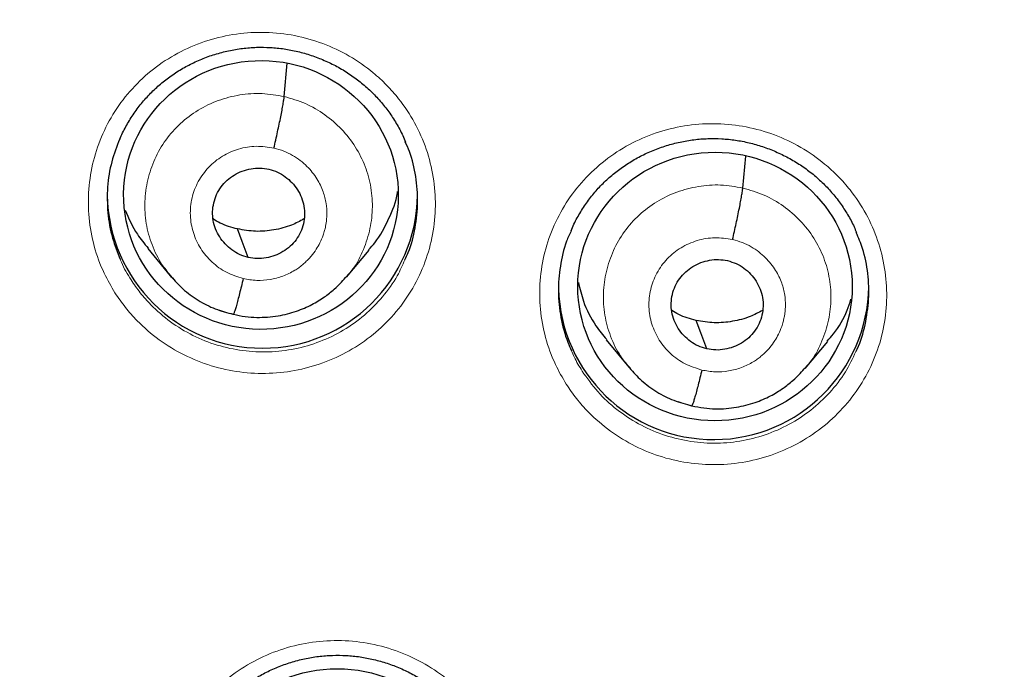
# Model space of a CAD drawing. Header units: millimetres. Extents: x 8 to 2314, y 12 to 2305.
# Tile 60 of 156: x 1064 to 1075, y 1806 to 1813. Entities that reach past the tile are written whole.
import ezdxf

# ---------------------------------------------------------------- set-up
doc = ezdxf.new("R2010")
doc.units = ezdxf.units.MM

msp = doc.modelspace()

# ---------------------------------------------------------------- linework, layer by layer
at = {"color": 7, "linetype": 'Continuous', "lineweight": 30}
for p, q in [((1067.013, 1812.261), (1067.046, 1812.625)), ((1072.037, 1811.26), (1072.068, 1811.608)), ((1065.518, 1810.599), (1065.764, 1810.3)), ((1067.697, 1810.285), (1067.943, 1810.58)), ((1065.757, 1810.309), (1065.773, 1810.293)), ((1065.775, 1810.295), (1065.768, 1810.304)), ((1066.456, 1809.877), (1066.452, 1809.875)), ((1070.54, 1809.597), (1070.787, 1809.299)), ((1072.721, 1809.286), (1072.966, 1809.581)), ((1070.78, 1809.308), (1070.795, 1809.291)), ((1070.798, 1809.294), (1070.791, 1809.302)), ((1071.479, 1808.876), (1071.475, 1808.874))]:
    msp.add_line(p, q, dxfattribs=at)
at = {"color": 252, "linetype": 'Continuous', "lineweight": 0}
for p, q in [((1065.795, 1810.27), (1065.775, 1810.295)), ((1066.452, 1809.875), (1066.308, 1809.923)), ((1070.818, 1809.268), (1070.798, 1809.294)), ((1071.475, 1808.874), (1071.33, 1808.922))]:
    msp.add_line(p, q, dxfattribs=at)
at = {"color": 7, "linetype": 'Continuous', "lineweight": 30, "flags": 128}
for points in [[(1066.619, 1810.501), (1066.553, 1810.675), (1066.502, 1810.812)], [(1071.642, 1809.5), (1071.576, 1809.674), (1071.525, 1809.811)]]:
    msp.add_lwpolyline(points, dxfattribs=at)
at = {"color": 252, "linetype": 'Continuous', "lineweight": 0}
for centre, radius, start, end in [((1086.401, 1809.742), 25.454, 359.5039, 180.4634), ((1086.401, 1810.485), 23.124, 184.4176, 355.534)]:
    msp.add_arc(centre, radius, start, end, dxfattribs=at)
at = {"color": 7, "linetype": 'Continuous', "lineweight": 30}
for centre, radius, start, end in [((1066.775, 1811.207), 1.7, 180.818, 359.182), ((1086.401, 1810.45), 23.103, 180.8483, 359.1517), ((1071.717, 1810.207), 1.7, 181.6365, 359.1756)]:
    msp.add_arc(centre, radius, start, end, dxfattribs=at)
for centre, major_axis, ratio in [((1066.759, 1811.184), (1.504, -0.014), 0.977835), ((1071.732, 1810.182), (1.503, -0.001), 0.977818), ((1067.592, 1804.528), (1.502, 0.075), 0.978362)]:
    msp.add_ellipse(centre, major_axis=major_axis, ratio=ratio, dxfattribs=at)
at = {"color": 252, "linetype": 'Continuous', "lineweight": 0}
for points, knots in [([(1086.559, 1858.832), (1085.167, 1858.797), (1082.383, 1858.727), (1078.241, 1858.163), (1074.163, 1857.268), (1070.183, 1856.016), (1066.33, 1854.425), (1062.636, 1852.506), (1059.13, 1850.273), (1055.838, 1847.745), (1052.786, 1844.942), (1049.999, 1841.884), (1047.499, 1838.597), (1045.304, 1835.105), (1043.432, 1831.437), (1041.898, 1827.62), (1040.714, 1823.686), (1039.886, 1819.664), (1039.436, 1815.587), (1039.319, 1811.877), (1039.515, 1809.546), (1039.596, 1808.578)], [0, 0, 0, 0, 0.053444, 0.106887, 0.160331, 0.213774, 0.267218, 0.320661, 0.374105, 0.427548, 0.480992, 0.534435, 0.587879, 0.641323, 0.694766, 0.74821, 0.801653, 0.855097, 0.90854, 0.961984, 1, 1, 1, 1]), ([(1065.16, 1810.112), (1065.119, 1810.183), (1065.024, 1810.345), (1064.925, 1810.621), (1064.867, 1810.932), (1064.865, 1811.248), (1064.915, 1811.56), (1065.019, 1811.858), (1065.172, 1812.135), (1065.371, 1812.382), (1065.608, 1812.593), (1065.879, 1812.761), (1066.176, 1812.883), (1066.489, 1812.953), (1066.81, 1812.972), (1067.13, 1812.936), (1067.44, 1812.849), (1067.73, 1812.711), (1067.961, 1812.551), (1068.137, 1812.389), (1068.295, 1812.21), (1068.449, 1811.978), (1068.578, 1811.688), (1068.654, 1811.38), (1068.678, 1811.065), (1068.647, 1810.751), (1068.564, 1810.447), (1068.428, 1810.161), (1068.247, 1809.901), (1068.023, 1809.676), (1067.763, 1809.491), (1067.476, 1809.352), (1067.168, 1809.261), (1066.849, 1809.224), (1066.527, 1809.238), (1066.212, 1809.307), (1065.913, 1809.426), (1065.639, 1809.592), (1065.428, 1809.775), (1065.27, 1809.951), (1065.197, 1810.059), (1065.16, 1810.112)], [0, 0, 0, 0, 0.020761, 0.047602, 0.074443, 0.101274, 0.128105, 0.154932, 0.181759, 0.20859, 0.235421, 0.262263, 0.289105, 0.315958, 0.342812, 0.369674, 0.396536, 0.423399, 0.450262, 0.467053, 0.483845, 0.510679, 0.537514, 0.564349, 0.591183, 0.618012, 0.644841, 0.671669, 0.698496, 0.72533, 0.752164, 0.77901, 0.805855, 0.832712, 0.859569, 0.886432, 0.913295, 0.940157, 0.967018, 0.983509, 1, 1, 1, 1]), ([(1065.768, 1810.304), (1065.736, 1810.343), (1065.651, 1810.444), (1065.559, 1810.638), (1065.494, 1810.871), (1065.48, 1811.112), (1065.512, 1811.351), (1065.59, 1811.58), (1065.71, 1811.79), (1065.872, 1811.971), (1066.067, 1812.118), (1066.288, 1812.224), (1066.525, 1812.285), (1066.772, 1812.304), (1066.933, 1812.275), (1067.013, 1812.261)], [0, 0, 0, 0, 0.0499572, 0.1291442, 0.208263, 0.2873398, 0.3665222, 0.4457052, 0.5247832, 0.6039024, 0.6830894, 0.7622859, 0.8415113, 0.9207033, 1, 1, 1, 1]), ([(1067.013, 1812.261), (1067.092, 1812.238), (1067.25, 1812.193), (1067.462, 1812.067), (1067.647, 1811.908), (1067.798, 1811.716), (1067.907, 1811.499), (1067.971, 1811.265), (1067.986, 1811.024), (1067.954, 1810.784), (1067.874, 1810.557), (1067.788, 1810.391), (1067.716, 1810.314), (1067.7, 1810.296)], [0, 0, 0, 0, 0.097245, 0.194362, 0.291519, 0.388641, 0.485752, 0.582778, 0.679753, 0.776858, 0.873964, 0.97094, 1, 1, 1, 1]), ([(1070.102, 1809.114), (1070.061, 1809.184), (1069.967, 1809.346), (1069.869, 1809.622), (1069.811, 1809.932), (1069.809, 1810.248), (1069.859, 1810.56), (1069.964, 1810.858), (1070.117, 1811.135), (1070.316, 1811.382), (1070.554, 1811.593), (1070.825, 1811.762), (1071.121, 1811.883), (1071.435, 1811.954), (1071.756, 1811.972), (1072.076, 1811.937), (1072.386, 1811.85), (1072.676, 1811.712), (1072.906, 1811.552), (1073.082, 1811.39), (1073.24, 1811.212), (1073.394, 1810.979), (1073.522, 1810.689), (1073.598, 1810.382), (1073.622, 1810.067), (1073.591, 1809.753), (1073.507, 1809.448), (1073.371, 1809.163), (1073.189, 1808.903), (1072.965, 1808.678), (1072.705, 1808.492), (1072.417, 1808.353), (1072.109, 1808.263), (1071.79, 1808.225), (1071.469, 1808.24), (1071.154, 1808.308), (1070.855, 1808.427), (1070.581, 1808.593), (1070.37, 1808.776), (1070.212, 1808.953), (1070.139, 1809.061), (1070.102, 1809.114)], [0, 0, 0, 0, 0.0206, 0.047441, 0.074283, 0.10112, 0.127957, 0.154792, 0.181627, 0.208465, 0.235303, 0.262148, 0.288992, 0.315843, 0.342694, 0.369549, 0.396403, 0.423258, 0.450113, 0.466893, 0.483672, 0.510511, 0.537349, 0.564188, 0.591027, 0.617862, 0.644698, 0.671534, 0.698369, 0.725209, 0.752049, 0.778896, 0.805742, 0.832594, 0.859447, 0.886302, 0.913158, 0.940012, 0.966865, 0.983433, 1, 1, 1, 1]), ([(1066.565, 1810.269), (1066.502, 1810.289), (1066.377, 1810.328), (1066.217, 1810.444), (1066.092, 1810.593), (1066.01, 1810.77), (1065.977, 1810.961), (1065.996, 1811.154), (1066.065, 1811.335), (1066.18, 1811.492), (1066.332, 1811.615), (1066.512, 1811.693), (1066.707, 1811.727), (1066.836, 1811.707), (1066.901, 1811.697)], [0, 0, 0, 0, 0.083335, 0.166665, 0.249997, 0.333327, 0.416666, 0.5, 0.583337, 0.666672, 0.750002, 0.833334, 0.916666, 1, 1, 1, 1]), ([(1066.901, 1811.697), (1066.937, 1811.687), (1067.008, 1811.668), (1067.105, 1811.62), (1067.19, 1811.563), (1067.284, 1811.481), (1067.374, 1811.368), (1067.442, 1811.227), (1067.475, 1811.096), (1067.482, 1810.998), (1067.479, 1810.929), (1067.474, 1810.886), (1067.468, 1810.848), (1067.462, 1810.819), (1067.453, 1810.784), (1067.436, 1810.732), (1067.407, 1810.663), (1067.363, 1810.585), (1067.32, 1810.526), (1067.279, 1810.481), (1067.247, 1810.449), (1067.212, 1810.417), (1067.172, 1810.387), (1067.104, 1810.342), (1067, 1810.292), (1066.859, 1810.255), (1066.711, 1810.243), (1066.614, 1810.26), (1066.565, 1810.269)], [0, 0, 0, 0, 0.048247, 0.094094, 0.137698, 0.179086, 0.255004, 0.321964, 0.379986, 0.428995, 0.450143, 0.469056, 0.48574, 0.500189, 0.507932, 0.532174, 0.571573, 0.606248, 0.647577, 0.665966, 0.685405, 0.705894, 0.72744, 0.750055, 0.811631, 0.873801, 0.936526, 1, 1, 1, 1]), ([(1070.791, 1809.302), (1070.758, 1809.341), (1070.674, 1809.442), (1070.582, 1809.636), (1070.517, 1809.868), (1070.503, 1810.11), (1070.535, 1810.349), (1070.613, 1810.578), (1070.733, 1810.788), (1070.895, 1810.969), (1071.09, 1811.116), (1071.311, 1811.222), (1071.548, 1811.283), (1071.795, 1811.303), (1071.956, 1811.274), (1072.037, 1811.26)], [0, 0, 0, 0, 0.049891, 0.129083, 0.208207, 0.28729, 0.366478, 0.445666, 0.52475, 0.603875, 0.683067, 0.762269, 0.8415, 0.920697, 1, 1, 1, 1]), ([(1072.037, 1811.26), (1072.115, 1811.237), (1072.273, 1811.192), (1072.485, 1811.067), (1072.67, 1810.908), (1072.821, 1810.716), (1072.93, 1810.499), (1072.994, 1810.265), (1073.009, 1810.024), (1072.977, 1809.784), (1072.897, 1809.557), (1072.811, 1809.391), (1072.739, 1809.315), (1072.723, 1809.297)], [0, 0, 0, 0, 0.097242, 0.194356, 0.291511, 0.38863, 0.485737, 0.582761, 0.679734, 0.776835, 0.873938, 0.970911, 1, 1, 1, 1]), ([(1071.588, 1809.268), (1071.525, 1809.288), (1071.4, 1809.327), (1071.24, 1809.442), (1071.115, 1809.592), (1071.033, 1809.768), (1071, 1809.959), (1071.019, 1810.152), (1071.089, 1810.333), (1071.203, 1810.49), (1071.355, 1810.613), (1071.535, 1810.692), (1071.73, 1810.726), (1071.859, 1810.706), (1071.924, 1810.696)], [0, 0, 0, 0, 0.083334, 0.166665, 0.249997, 0.333327, 0.416666, 0.5, 0.583337, 0.666672, 0.750002, 0.833335, 0.916666, 1, 1, 1, 1]), ([(1071.924, 1810.696), (1071.96, 1810.686), (1072.031, 1810.667), (1072.128, 1810.619), (1072.213, 1810.563), (1072.307, 1810.48), (1072.397, 1810.367), (1072.465, 1810.227), (1072.498, 1810.096), (1072.505, 1809.998), (1072.502, 1809.929), (1072.497, 1809.886), (1072.491, 1809.848), (1072.485, 1809.819), (1072.476, 1809.784), (1072.46, 1809.732), (1072.43, 1809.663), (1072.386, 1809.585), (1072.343, 1809.526), (1072.302, 1809.481), (1072.271, 1809.449), (1072.235, 1809.417), (1072.195, 1809.386), (1072.127, 1809.341), (1072.023, 1809.291), (1071.882, 1809.254), (1071.734, 1809.242), (1071.637, 1809.259), (1071.588, 1809.268)], [0, 0, 0, 0, 0.048242, 0.094085, 0.137685, 0.17907, 0.254984, 0.321942, 0.379965, 0.428979, 0.450129, 0.469047, 0.485734, 0.500189, 0.507899, 0.53211, 0.571499, 0.606178, 0.647522, 0.665919, 0.685367, 0.705867, 0.727425, 0.750055, 0.811707, 0.873902, 0.936601, 1, 1, 1, 1]), ([(1065.218, 1810.48), (1065.222, 1810.469), (1065.251, 1810.389), (1065.296, 1810.317), (1065.336, 1810.255)], [0, 0, 0, 0, 0.137651, 1, 1, 1, 1]), ([(1065.336, 1810.255), (1065.369, 1810.207), (1065.434, 1810.111), (1065.575, 1809.953), (1065.764, 1809.79), (1066.01, 1809.64), (1066.277, 1809.534), (1066.559, 1809.473), (1066.846, 1809.459), (1067.132, 1809.492), (1067.407, 1809.573), (1067.664, 1809.697), (1067.897, 1809.863), (1068.096, 1810.065), (1068.245, 1810.271), (1068.309, 1810.415), (1068.334, 1810.474)], [0, 0, 0, 0, 0.047572, 0.095144, 0.172634, 0.250124, 0.327612, 0.4051, 0.4826, 0.5601, 0.637537, 0.714975, 0.792385, 0.869795, 0.947185, 1, 1, 1, 1]), ([(1070.16, 1809.479), (1070.17, 1809.456), (1070.202, 1809.379), (1070.246, 1809.307), (1070.276, 1809.257)], [0, 0, 0, 0, 0.295913, 1, 1, 1, 1]), ([(1070.276, 1809.257), (1070.331, 1809.18), (1070.441, 1809.025), (1070.652, 1808.831), (1070.891, 1808.673), (1071.153, 1808.556), (1071.432, 1808.485), (1071.719, 1808.459), (1072.006, 1808.483), (1072.284, 1808.552), (1072.547, 1808.667), (1072.786, 1808.823), (1072.993, 1809.018), (1073.163, 1809.233), (1073.239, 1809.393), (1073.275, 1809.469)], [0, 0, 0, 0, 0.077576, 0.155152, 0.232728, 0.310303, 0.387896, 0.465488, 0.543096, 0.620704, 0.698312, 0.775921, 0.853514, 0.931108, 1, 1, 1, 1]), ([(1065.991, 1803.465), (1065.95, 1803.534), (1065.856, 1803.695), (1065.758, 1803.97), (1065.699, 1804.28), (1065.697, 1804.595), (1065.747, 1804.906), (1065.851, 1805.203), (1066.004, 1805.48), (1066.202, 1805.727), (1066.44, 1805.938), (1066.711, 1806.106), (1067.008, 1806.227), (1067.321, 1806.297), (1067.642, 1806.316), (1067.962, 1806.28), (1068.272, 1806.193), (1068.563, 1806.056), (1068.793, 1805.896), (1068.969, 1805.735), (1069.127, 1805.556), (1069.281, 1805.324), (1069.41, 1805.035), (1069.486, 1804.728), (1069.51, 1804.414), (1069.479, 1804.1), (1069.396, 1803.797), (1069.261, 1803.511), (1069.079, 1803.252), (1068.855, 1803.027), (1068.596, 1802.842), (1068.308, 1802.703), (1068, 1802.613), (1067.681, 1802.575), (1067.359, 1802.59), (1067.044, 1802.658), (1066.745, 1802.777), (1066.471, 1802.943), (1066.259, 1803.125), (1066.101, 1803.302), (1066.027, 1803.411), (1065.991, 1803.465)], [0, 0, 0, 0, 0.020473, 0.0473036, 0.0741342, 0.1009613, 0.1277885, 0.15462, 0.1814517, 0.2082937, 0.2351358, 0.2619898, 0.2888437, 0.3157058, 0.3425679, 0.3694307, 0.3962935, 0.4231494, 0.4500052, 0.4667817, 0.4835582, 0.5103863, 0.5372143, 0.5640425, 0.5908706, 0.6176983, 0.644526, 0.6713604, 0.6981948, 0.7250407, 0.7518866, 0.7787437, 0.8056008, 0.832464, 0.8593272, 0.8861886, 0.9130499, 0.9399025, 0.966755, 0.9833775, 1, 1, 1, 1])]:
    msp.add_open_spline(points, degree=3, knots=knots, dxfattribs=at)
at = {"color": 7, "linetype": 'Continuous', "lineweight": 30}
for points, knots in [([(1086.559, 1858.846), (1086.388, 1858.847), (1085.783, 1858.851), (1084.753, 1858.819), (1083.476, 1858.753), (1082.227, 1858.652), (1081.011, 1858.523), (1079.831, 1858.367), (1078.686, 1858.187), (1077.569, 1857.985), (1076.414, 1857.749), (1075.226, 1857.475), (1074.009, 1857.161), (1072.835, 1856.826), (1071.702, 1856.473), (1070.611, 1856.104), (1069.531, 1855.711), (1068.466, 1855.295), (1067.417, 1854.856), (1066.416, 1854.41), (1065.463, 1853.959), (1064.555, 1853.506), (1063.694, 1853.052), (1062.852, 1852.587), (1062.031, 1852.112), (1061.235, 1851.628), (1060.488, 1851.154), (1059.79, 1850.692), (1059.014, 1850.158), (1058.161, 1849.543), (1057.237, 1848.84), (1056.36, 1848.139), (1055.529, 1847.441), (1054.743, 1846.749), (1054, 1846.065), (1053.299, 1845.392), (1052.66, 1844.752), (1052.077, 1844.147), (1051.547, 1843.577), (1051.038, 1843.012), (1050.537, 1842.437), (1050.031, 1841.835), (1049.516, 1841.201), (1048.972, 1840.505), (1048.401, 1839.745), (1047.805, 1838.914), (1047.206, 1838.037), (1046.605, 1837.114), (1046.006, 1836.142), (1045.41, 1835.122), (1044.822, 1834.051), (1044.234, 1832.912), (1043.655, 1831.709), (1043.095, 1830.452), (1042.568, 1829.171), (1042.076, 1827.869), (1041.623, 1826.548), (1041.198, 1825.178), (1040.807, 1823.759), (1040.454, 1822.29), (1040.15, 1820.806), (1039.928, 1819.493), (1039.77, 1818.357), (1039.658, 1817.403), (1039.566, 1816.445), (1039.495, 1815.488), (1039.446, 1814.551), (1039.417, 1813.651), (1039.405, 1812.805), (1039.408, 1812.012), (1039.422, 1811.274), (1039.446, 1810.593), (1039.476, 1809.969), (1039.511, 1809.402), (1039.549, 1808.887), (1039.578, 1808.561), (1039.591, 1808.406)], [0, 0, 0, 0, 0.006544, 0.023189, 0.039523, 0.055546, 0.071256, 0.086381, 0.101202, 0.115717, 0.129924, 0.146436, 0.162509, 0.178142, 0.193332, 0.208079, 0.222382, 0.237481, 0.252055, 0.266105, 0.279635, 0.292647, 0.305143, 0.317126, 0.329717, 0.341696, 0.353067, 0.363835, 0.374004, 0.389463, 0.404424, 0.418894, 0.432876, 0.446375, 0.459391, 0.471927, 0.483983, 0.494402, 0.504436, 0.514088, 0.523822, 0.533964, 0.544517, 0.555483, 0.568182, 0.581397, 0.595131, 0.609385, 0.624161, 0.639462, 0.655288, 0.67164, 0.689316, 0.707215, 0.725199, 0.743263, 0.761405, 0.77962, 0.799171, 0.818799, 0.838502, 0.858276, 0.870742, 0.883236, 0.895758, 0.908306, 0.920692, 0.932393, 0.94338, 0.953654, 0.963217, 0.97207, 0.980075, 0.987398, 0.994039, 1, 1, 1, 1]), ([(1063.351, 1811.578), (1063.361, 1811.726), (1063.384, 1812.058), (1063.436, 1812.574), (1063.504, 1813.125), (1063.587, 1813.675), (1063.683, 1814.222), (1063.792, 1814.766), (1063.915, 1815.308), (1064.052, 1815.847), (1064.202, 1816.383), (1064.366, 1816.914), (1064.542, 1817.442), (1064.732, 1817.965), (1064.935, 1818.483), (1065.151, 1818.996), (1065.379, 1819.504), (1065.62, 1820.007), (1065.874, 1820.503), (1066.14, 1820.993), (1066.418, 1821.477), (1066.708, 1821.954), (1067.01, 1822.423), (1067.323, 1822.885), (1067.648, 1823.34), (1067.984, 1823.787), (1068.331, 1824.225), (1068.69, 1824.655), (1069.058, 1825.076), (1069.437, 1825.488), (1069.827, 1825.891), (1070.226, 1826.285), (1070.635, 1826.669), (1071.053, 1827.042), (1071.481, 1827.406), (1071.918, 1827.759), (1072.363, 1828.102), (1072.817, 1828.434), (1073.279, 1828.755), (1073.748, 1829.064), (1074.226, 1829.363), (1074.71, 1829.649), (1075.202, 1829.924), (1075.7, 1830.188), (1076.205, 1830.439), (1076.716, 1830.677), (1077.233, 1830.904), (1077.755, 1831.118), (1078.282, 1831.319), (1078.814, 1831.508), (1079.351, 1831.684), (1079.892, 1831.847), (1080.437, 1831.997), (1080.986, 1832.133), (1081.537, 1832.257), (1082.092, 1832.367), (1082.649, 1832.464), (1083.209, 1832.547), (1083.77, 1832.617), (1084.333, 1832.674), (1084.897, 1832.717), (1085.462, 1832.746), (1086.028, 1832.762), (1086.594, 1832.764), (1087.16, 1832.752), (1087.725, 1832.727), (1088.29, 1832.689), (1088.853, 1832.637), (1089.415, 1832.571), (1089.975, 1832.492), (1090.533, 1832.399), (1091.076, 1832.296), (1091.431, 1832.218), (1091.602, 1832.181)], [0, 0, 0, 0, 0.011326, 0.025476, 0.039627, 0.053777, 0.067926, 0.082076, 0.096226, 0.110375, 0.124524, 0.138673, 0.152821, 0.16697, 0.181117, 0.195265, 0.209412, 0.223559, 0.237705, 0.251851, 0.265996, 0.280141, 0.294285, 0.308429, 0.322573, 0.336716, 0.350858, 0.365, 0.379142, 0.393283, 0.407423, 0.421563, 0.435702, 0.449841, 0.463979, 0.478117, 0.492255, 0.506392, 0.520528, 0.534664, 0.548799, 0.562935, 0.577069, 0.591203, 0.605337, 0.619471, 0.633604, 0.647736, 0.661868, 0.676, 0.690132, 0.704264, 0.718395, 0.732526, 0.746656, 0.760787, 0.774917, 0.789047, 0.803177, 0.817306, 0.831436, 0.845566, 0.859695, 0.873825, 0.887954, 0.902084, 0.916213, 0.930342, 0.944472, 0.958601, 0.972731, 0.986861, 1, 1, 1, 1]), ([(1065.213, 1811.794), (1065.223, 1811.818), (1065.253, 1811.888), (1065.316, 1811.999), (1065.4, 1812.126), (1065.496, 1812.243), (1065.601, 1812.35), (1065.715, 1812.447), (1065.838, 1812.533), (1065.969, 1812.608), (1066.109, 1812.673), (1066.254, 1812.725), (1066.404, 1812.764), (1066.556, 1812.79), (1066.709, 1812.802), (1066.862, 1812.8), (1067.013, 1812.785), (1067.162, 1812.756), (1067.309, 1812.714), (1067.453, 1812.659), (1067.592, 1812.592), (1067.724, 1812.513), (1067.848, 1812.422), (1067.963, 1812.322), (1068.067, 1812.212), (1068.161, 1812.094), (1068.243, 1811.968), (1068.304, 1811.857), (1068.332, 1811.787), (1068.342, 1811.763)], [0, 0, 0, 0, 0.019554, 0.058737, 0.097717, 0.136284, 0.174295, 0.211918, 0.249907, 0.288335, 0.327088, 0.366023, 0.404967, 0.44374, 0.482228, 0.520367, 0.558177, 0.596236, 0.634601, 0.673199, 0.711933, 0.750675, 0.789298, 0.827719, 0.865856, 0.903785, 0.942018, 0.980557, 1, 1, 1, 1]), ([(1066.901, 1811.697), (1066.908, 1811.726), (1066.921, 1811.785), (1066.941, 1811.874), (1066.959, 1811.96), (1066.976, 1812.04), (1066.99, 1812.113), (1067.001, 1812.176), (1067.01, 1812.228), (1067.012, 1812.25), (1067.013, 1812.261)], [0, 0, 0, 0, 0.125572, 0.250351, 0.37519, 0.50023, 0.62525, 0.750022, 0.874665, 1, 1, 1, 1]), ([(1065.212, 1811.798), (1065.18, 1811.715), (1065.114, 1811.545), (1065.072, 1811.271), (1065.075, 1810.989), (1065.121, 1810.721), (1065.187, 1810.556), (1065.218, 1810.48)], [0, 0, 0, 0, 0.195374, 0.402899, 0.610423, 0.818028, 1, 1, 1, 1]), ([(1068.334, 1810.474), (1068.348, 1810.501), (1068.403, 1810.612), (1068.453, 1810.825), (1068.484, 1811.105), (1068.46, 1811.386), (1068.411, 1811.61), (1068.355, 1811.73), (1068.339, 1811.765)], [0, 0, 0, 0, 0.0672, 0.27884, 0.490479, 0.702166, 0.913854, 1, 1, 1, 1]), ([(1070.156, 1810.793), (1070.166, 1810.817), (1070.196, 1810.888), (1070.259, 1811), (1070.344, 1811.127), (1070.439, 1811.244), (1070.544, 1811.351), (1070.659, 1811.447), (1070.782, 1811.533), (1070.914, 1811.609), (1071.053, 1811.673), (1071.199, 1811.726), (1071.348, 1811.765), (1071.501, 1811.791), (1071.654, 1811.803), (1071.806, 1811.801), (1071.957, 1811.786), (1072.106, 1811.757), (1072.254, 1811.715), (1072.397, 1811.66), (1072.536, 1811.593), (1072.668, 1811.514), (1072.792, 1811.424), (1072.907, 1811.323), (1073.011, 1811.214), (1073.104, 1811.096), (1073.186, 1810.969), (1073.246, 1810.861), (1073.273, 1810.793), (1073.282, 1810.772)], [0, 0, 0, 0, 0.020046, 0.059296, 0.09834, 0.136969, 0.175039, 0.212722, 0.250768, 0.289255, 0.328067, 0.367059, 0.40606, 0.444887, 0.483428, 0.521618, 0.559479, 0.597594, 0.636017, 0.674675, 0.713471, 0.752275, 0.790962, 0.829446, 0.867646, 0.905642, 0.943945, 0.982556, 1, 1, 1, 1]), ([(1066.619, 1810.501), (1066.587, 1810.51), (1066.524, 1810.528), (1066.411, 1810.597), (1066.297, 1810.718), (1066.222, 1810.903), (1066.23, 1811.1), (1066.311, 1811.28), (1066.46, 1811.413), (1066.616, 1811.471), (1066.749, 1811.483), (1066.814, 1811.471), (1066.846, 1811.466)], [0, 0, 0, 0, 0.062836, 0.12554, 0.250833, 0.375525, 0.499997, 0.624471, 0.749166, 0.874459, 0.937163, 1, 1, 1, 1]), ([(1066.846, 1811.466), (1066.878, 1811.456), (1066.941, 1811.438), (1067.026, 1811.386), (1067.1, 1811.321), (1067.161, 1811.243), (1067.206, 1811.156), (1067.233, 1811.062), (1067.239, 1810.965), (1067.226, 1810.868), (1067.195, 1810.776), (1067.146, 1810.692), (1067.08, 1810.62), (1067.001, 1810.562), (1066.912, 1810.518), (1066.816, 1810.492), (1066.717, 1810.483), (1066.652, 1810.495), (1066.619, 1810.501)], [0, 0, 0, 0, 0.062617, 0.125102, 0.187765, 0.250501, 0.313064, 0.37535, 0.437605, 0.499997, 0.56239, 0.624647, 0.686935, 0.749498, 0.812234, 0.874897, 0.937382, 1, 1, 1, 1]), ([(1067.938, 1810.584), (1067.961, 1810.61), (1068.054, 1810.709), (1068.16, 1810.921), (1068.242, 1811.112), (1068.255, 1811.216), (1068.256, 1811.22)], [0, 0, 0, 0, 0.14339, 0.563296, 0.983759, 1, 1, 1, 1]), ([(1071.924, 1810.696), (1071.931, 1810.725), (1071.944, 1810.784), (1071.964, 1810.873), (1071.982, 1810.958), (1071.999, 1811.039), (1072.013, 1811.112), (1072.024, 1811.175), (1072.033, 1811.227), (1072.035, 1811.249), (1072.037, 1811.26)], [0, 0, 0, 0, 0.125476, 0.25023, 0.375097, 0.500195, 0.625275, 0.750086, 0.874725, 1, 1, 1, 1]), ([(1065.271, 1811.019), (1065.311, 1810.928), (1065.375, 1810.777), (1065.482, 1810.652), (1065.523, 1810.603)], [0, 0, 0, 0, 0.608134, 1, 1, 1, 1]), ([(1066.502, 1810.812), (1066.436, 1810.83), (1066.343, 1810.854), (1066.261, 1810.906), (1066.236, 1810.921)], [0, 0, 0, 0, 0.696103, 1, 1, 1, 1]), ([(1067.23, 1810.921), (1067.185, 1810.897), (1067.082, 1810.842), (1066.902, 1810.797), (1066.7, 1810.777), (1066.568, 1810.801), (1066.502, 1810.812)], [0, 0, 0, 0, 0.201946, 0.468282, 0.733859, 1, 1, 1, 1]), ([(1070.158, 1810.795), (1070.14, 1810.756), (1070.081, 1810.632), (1070.032, 1810.405), (1070.008, 1810.124), (1070.038, 1809.843), (1070.094, 1809.627), (1070.146, 1809.51), (1070.16, 1809.479)], [0, 0, 0, 0, 0.095021, 0.302522, 0.510022, 0.717482, 0.924943, 1, 1, 1, 1]), ([(1073.275, 1809.469), (1073.28, 1809.478), (1073.329, 1809.57), (1073.381, 1809.764), (1073.423, 1810.042), (1073.412, 1810.324), (1073.365, 1810.572), (1073.304, 1810.716), (1073.279, 1810.774)], [0, 0, 0, 0, 0.023426, 0.232835, 0.442185, 0.651535, 0.860856, 1, 1, 1, 1]), ([(1071.642, 1809.5), (1071.61, 1809.509), (1071.547, 1809.527), (1071.462, 1809.579), (1071.388, 1809.644), (1071.327, 1809.722), (1071.283, 1809.809), (1071.256, 1809.903), (1071.249, 1810), (1071.262, 1810.096), (1071.294, 1810.188), (1071.343, 1810.272), (1071.409, 1810.345), (1071.488, 1810.403), (1071.577, 1810.446), (1071.672, 1810.472), (1071.772, 1810.482), (1071.837, 1810.47), (1071.869, 1810.465)], [0, 0, 0, 0, 0.062617, 0.1251, 0.187763, 0.250498, 0.313062, 0.375349, 0.437605, 0.499998, 0.562391, 0.624649, 0.686937, 0.749502, 0.812237, 0.874899, 0.937383, 1, 1, 1, 1]), ([(1071.869, 1810.465), (1071.901, 1810.455), (1071.965, 1810.437), (1072.05, 1810.385), (1072.124, 1810.32), (1072.184, 1810.242), (1072.229, 1810.155), (1072.256, 1810.061), (1072.262, 1809.964), (1072.249, 1809.868), (1072.218, 1809.776), (1072.169, 1809.692), (1072.103, 1809.619), (1072.024, 1809.561), (1071.935, 1809.518), (1071.839, 1809.492), (1071.74, 1809.483), (1071.675, 1809.494), (1071.642, 1809.5)], [0, 0, 0, 0, 0.062617, 0.1251, 0.187763, 0.250498, 0.313062, 0.375349, 0.437605, 0.499998, 0.562391, 0.624649, 0.686937, 0.749502, 0.812237, 0.874899, 0.937383, 1, 1, 1, 1]), ([(1065.773, 1810.293), (1065.815, 1810.246), (1065.904, 1810.147), (1066.069, 1810.028), (1066.255, 1809.93), (1066.39, 1809.896), (1066.457, 1809.879)], [0, 0, 0, 0, 0.230953, 0.488342, 0.744474, 1, 1, 1, 1]), ([(1066.457, 1809.878), (1066.5, 1809.869), (1066.585, 1809.851), (1066.749, 1809.84), (1066.939, 1809.854), (1067.142, 1809.906), (1067.312, 1809.978), (1067.449, 1810.061), (1067.556, 1810.145), (1067.638, 1810.223), (1067.681, 1810.274), (1067.7, 1810.297)], [0, 0, 0, 0, 0.095975, 0.187155, 0.355782, 0.506805, 0.640226, 0.756074, 0.854511, 0.935748, 1, 1, 1, 1]), ([(1066.565, 1810.269), (1066.558, 1810.241), (1066.544, 1810.183), (1066.524, 1810.104), (1066.506, 1810.033), (1066.489, 1809.972), (1066.475, 1809.925), (1066.464, 1809.892), (1066.459, 1809.883), (1066.457, 1809.879)], [0, 0, 0, 0, 0.145155, 0.290897, 0.437108, 0.583391, 0.729558, 0.875757, 1, 1, 1, 1]), ([(1070.236, 1810.225), (1070.252, 1810.157), (1070.292, 1809.991), (1070.399, 1809.777), (1070.505, 1809.65), (1070.546, 1809.601)], [0, 0, 0, 0, 0.2996305, 0.7292534, 1, 1, 1, 1]), ([(1072.961, 1809.585), (1072.984, 1809.611), (1073.076, 1809.71), (1073.165, 1809.867), (1073.208, 1810.002), (1073.221, 1810.042)], [0, 0, 0, 0, 0.193823, 0.763037, 1, 1, 1, 1]), ([(1071.525, 1809.811), (1071.46, 1809.828), (1071.365, 1809.853), (1071.283, 1809.905), (1071.258, 1809.921)], [0, 0, 0, 0, 0.691317, 1, 1, 1, 1]), ([(1072.253, 1809.92), (1072.208, 1809.897), (1072.105, 1809.842), (1071.925, 1809.796), (1071.723, 1809.777), (1071.591, 1809.8), (1071.525, 1809.811)], [0, 0, 0, 0, 0.201954, 0.468286, 0.733859, 1, 1, 1, 1]), ([(1070.795, 1809.291), (1070.838, 1809.244), (1070.926, 1809.145), (1071.092, 1809.026), (1071.278, 1808.929), (1071.413, 1808.895), (1071.48, 1808.878)], [0, 0, 0, 0, 0.230929, 0.488331, 0.744468, 1, 1, 1, 1]), ([(1071.48, 1808.877), (1071.523, 1808.868), (1071.608, 1808.85), (1071.772, 1808.839), (1071.962, 1808.853), (1072.165, 1808.906), (1072.335, 1808.978), (1072.472, 1809.061), (1072.579, 1809.146), (1072.661, 1809.224), (1072.704, 1809.274), (1072.723, 1809.297)], [0, 0, 0, 0, 0.095956, 0.187121, 0.355725, 0.506737, 0.640159, 0.756016, 0.854467, 0.935724, 1, 1, 1, 1]), ([(1071.588, 1809.268), (1071.581, 1809.24), (1071.567, 1809.182), (1071.547, 1809.103), (1071.529, 1809.032), (1071.512, 1808.971), (1071.498, 1808.924), (1071.487, 1808.891), (1071.482, 1808.882), (1071.48, 1808.878)], [0, 0, 0, 0, 0.145108, 0.290705, 0.436711, 0.582765, 0.728698, 0.874671, 1, 1, 1, 1]), ([(1061.231, 1806.349), (1061.233, 1806.331), (1061.264, 1806.12), (1061.335, 1805.719), (1061.445, 1805.145), (1061.57, 1804.574), (1061.708, 1804.006), (1061.86, 1803.441), (1062.025, 1802.88), (1062.203, 1802.323), (1062.395, 1801.77), (1062.599, 1801.222), (1062.817, 1800.679), (1063.047, 1800.14), (1063.29, 1799.607), (1063.546, 1799.08), (1063.815, 1798.559), (1064.095, 1798.044), (1064.388, 1797.536), (1064.692, 1797.035), (1065.009, 1796.54), (1065.337, 1796.053), (1065.677, 1795.574), (1066.028, 1795.103), (1066.39, 1794.64), (1066.763, 1794.185), (1067.147, 1793.739), (1067.541, 1793.302), (1067.945, 1792.874), (1068.36, 1792.455), (1068.784, 1792.046), (1069.218, 1791.647), (1069.662, 1791.258), (1070.114, 1790.879), (1070.576, 1790.511), (1071.046, 1790.153), (1071.524, 1789.806), (1072.011, 1789.471), (1072.505, 1789.146), (1073.007, 1788.833), (1073.516, 1788.532), (1074.032, 1788.242), (1074.555, 1787.964), (1075.085, 1787.698), (1075.62, 1787.445), (1076.162, 1787.204), (1076.709, 1786.976), (1077.099, 1786.821), (1077.307, 1786.745), (1077.329, 1786.737)], [0, 0, 0, 0, 0.002089, 0.024196, 0.046303, 0.06841, 0.090517, 0.112625, 0.134733, 0.156841, 0.17895, 0.201059, 0.223168, 0.245278, 0.267389, 0.2895, 0.311611, 0.333723, 0.355835, 0.377948, 0.400062, 0.422176, 0.444291, 0.466406, 0.488522, 0.510639, 0.532756, 0.554874, 0.576992, 0.599111, 0.621231, 0.643352, 0.665473, 0.687594, 0.709716, 0.731839, 0.753963, 0.776087, 0.798211, 0.820337, 0.842462, 0.864589, 0.886715, 0.908843, 0.930971, 0.953099, 0.975228, 0.997357, 1, 1, 1, 1]), ([(1066.045, 1805.142), (1066.055, 1805.165), (1066.085, 1805.236), (1066.148, 1805.347), (1066.232, 1805.474), (1066.328, 1805.591), (1066.433, 1805.697), (1066.547, 1805.793), (1066.67, 1805.879), (1066.802, 1805.955), (1066.941, 1806.019), (1067.086, 1806.071), (1067.236, 1806.11), (1067.388, 1806.136), (1067.541, 1806.148), (1067.694, 1806.146), (1067.845, 1806.131), (1067.994, 1806.102), (1068.141, 1806.061), (1068.285, 1806.006), (1068.424, 1805.939), (1068.556, 1805.86), (1068.68, 1805.77), (1068.795, 1805.669), (1068.899, 1805.56), (1068.992, 1805.442), (1069.074, 1805.316), (1069.136, 1805.205), (1069.164, 1805.135), (1069.174, 1805.111)], [0, 0, 0, 0, 0.019776, 0.058952, 0.097925, 0.136485, 0.174488, 0.212103, 0.25008, 0.288494, 0.327229, 0.366144, 0.405064, 0.443811, 0.482272, 0.520382, 0.558161, 0.596188, 0.63452, 0.673085, 0.711784, 0.750491, 0.789079, 0.827465, 0.865567, 0.903463, 0.941665, 0.980178, 1, 1, 1, 1])]:
    msp.add_open_spline(points, degree=3, knots=knots, dxfattribs=at)

doc.saveas('drawing.dxf')
